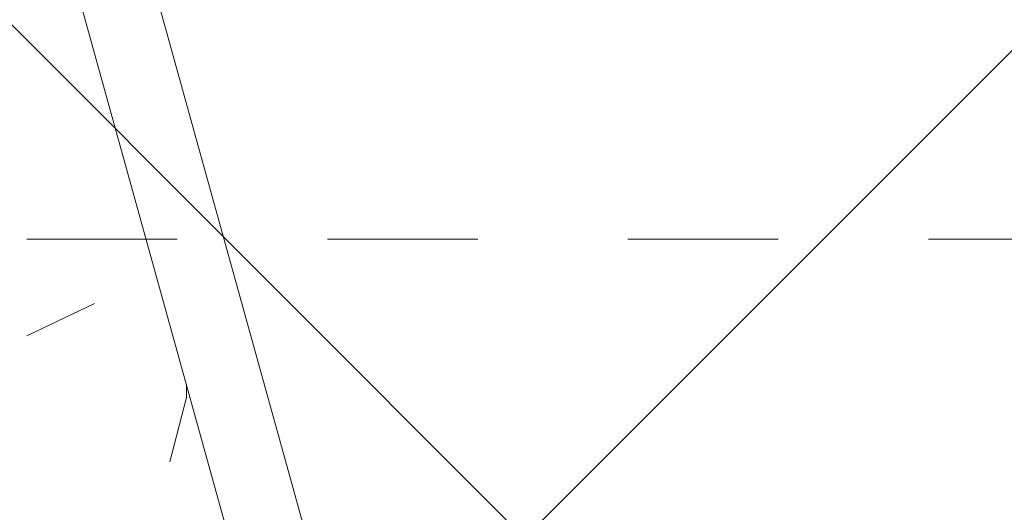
# Model space of a CAD drawing. Header units: millimetres. Extents: x -6861 to -4784, y 84 to 6892.
# Tile 181 of 200: x -5052 to -5032, y 352 to 362. Entities that reach past the tile are written whole.
import ezdxf

# ---------------------------------------------------------------- set-up
doc = ezdxf.new("R2010")
doc.units = ezdxf.units.MM
doc.linetypes.add('Dash', pattern=[6, 3, -3])
doc.layers.add('A-ANNO-DIMS', color=7, linetype='Dash', lineweight=9, true_color=0xd2d2d2)
doc.layers.add('A-DETL-GENF', color=7, linetype='Continuous', lineweight=9)
doc.layers.add('E-LITE-EQPM', color=7, linetype='Continuous', lineweight=20)

# ---------------------------------------------------------------- blocks, each defined once
blk = doc.blocks.new('01 PODIUM EMPOTRADO CON MARCO 3_glb - PODIUM EMPOTRADO CON MARCO 3_dwg_NS-2254 ÍßÁ_1_5Ð_$$_É_îAÔO-V9-Lateral_PDF')
at = {"lineweight": 9}
for p, q in [((-3233.355, 351.5), (-3246.94, 400.447)), ((-3248.385, 400.046), (-3234.912, 351.5)), ((-3237.606, 356.212), (-3238.96, 355.566)), ((-3235.772, 354.598), (-3235.77, 354.34)), ((-3235.77, 354.34), (-3236.101, 353.058)), ((-3235.76, 354.337), (-3235.77, 354.34))]:
    blk.add_line(p, q, dxfattribs=at)
blk = doc.blocks.new('01 PODIUM EMPOTRADO CON MARCO 3_glb - UNO  WHITE_GOLD DOWNLIGHT EMPOTRABLE-659121-Lateral_PDF')
blk.add_blockref('01 PODIUM EMPOTRADO CON MARCO 3_glb - PODIUM EMPOTRADO CON MARCO 3_dwg_NS-2254 ÍßÁ_1_5Ð_$$_É_îAÔO-V9-Lateral_PDF', (0, 0))

msp = doc.modelspace()

# ---------------------------------------------------------------- hatches: boundary and pattern name
at = {"layer": 'A-DETL-GENF', "true_color": 0xaaaaaa}
h = msp.add_hatch(dxfattribs=at)
h.set_pattern_fill('FP_2', color=253, style=0, pattern_type=2)
h.set_pattern_definition([(45, (-4840.205, 277.281), (-10.6066, 10.6066), []), (135, (-4840.205, 277.281), (-10.6066, -10.6066), [])])
h.paths.add_polyline_path([(-5061.657, 150), (-4823.757, 150), (-4823.757, 450), (-5061.657, 450), (-5061.657, 351.5), (-4866.657, 351.5), (-4866.657, 248.5), (-5061.657, 248.5), (-5061.657, 159.163)])

# ---------------------------------------------------------------- linework, layer by layer
at = {"layer": 'A-ANNO-DIMS'}
msp.add_line((-5081.657, 357.5), (-4815.044, 357.5), dxfattribs=at)

# ---------------------------------------------------------------- block references
at = {"layer": 'E-LITE-EQPM'}
msp.add_blockref('01 PODIUM EMPOTRADO CON MARCO 3_glb - UNO  WHITE_GOLD DOWNLIGHT EMPOTRABLE-659121-Lateral_PDF', (-1812.697, 0), dxfattribs=at)

doc.saveas('drawing.dxf')
